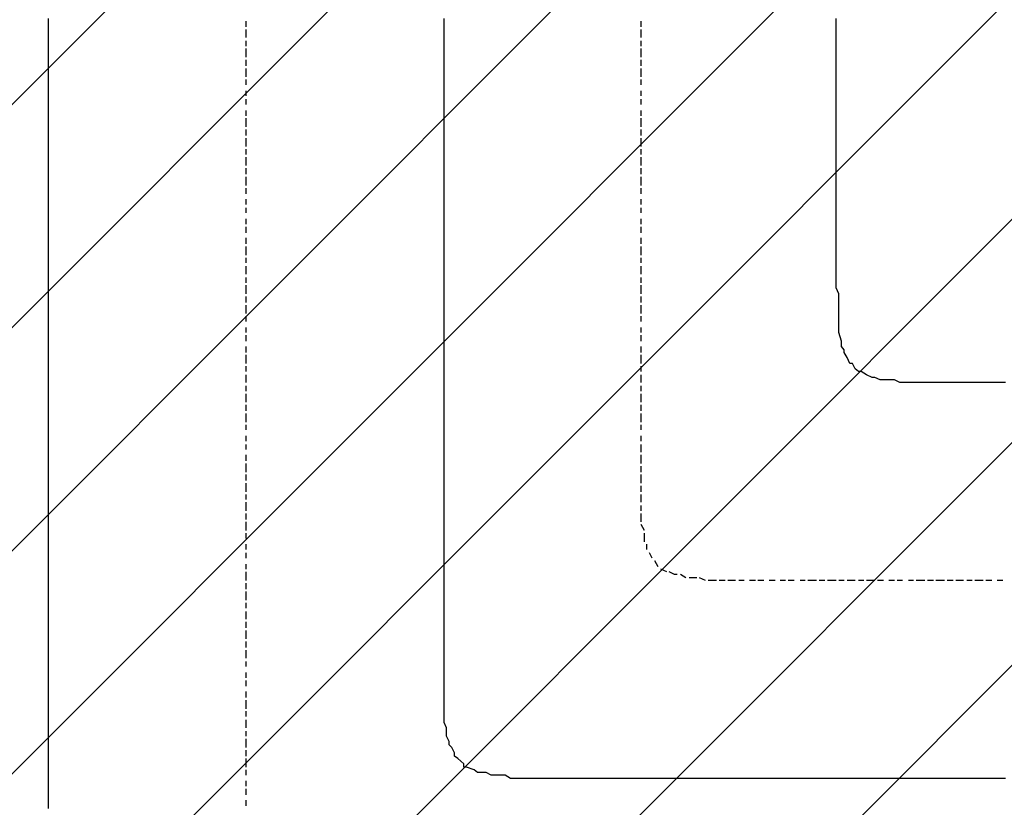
# Model space of a CAD drawing. Extents: x 997 to 109698, y 921 to 94021.
# Tile 21 of 256: x 18701 to 20200, y 6326 to 7524. Entities that reach past the tile are written whole.
import ezdxf

# ---------------------------------------------------------------- set-up
doc = ezdxf.new("R2010")
doc.units = 0
doc.header["$MEASUREMENT"] = 0
doc.layers.add('12', color=7, linetype='CONTINUOUS')
doc.layers.add('28', color=7, linetype='CONTINUOUS')

msp = doc.modelspace()

# ---------------------------------------------------------------- linework, layer by layer
at = {"layer": '12', "color": 1}
for p, q in [((18744.601607, 7517.953237), (18744.601607, 7525.953237)), ((19346.601607, 7517.953237), (19346.601607, 7525.953237)), ((19943.601607, 7517.953237), (19943.601607, 7525.953237)), ((18744.601607, 7504.953237), (18744.601607, 7517.953237)), ((19346.601607, 7508.953237), (19346.601607, 7517.953237)), ((19943.601607, 7504.953237), (19943.601607, 7517.953237)), ((18744.601607, 7496.953237), (18744.601607, 7504.953237)), ((18744.601607, 7483.953237), (18744.601607, 7496.953237)), ((19346.601607, 7496.953237), (19346.601607, 7508.953237)), ((19346.601607, 7487.953237), (19346.601607, 7496.953237)), ((19943.601607, 7496.953237), (19943.601607, 7504.953237)), ((19943.601607, 7483.953237), (19943.601607, 7496.953237)), ((18744.601607, 7474.953237), (18744.601607, 7483.953237)), ((19346.601607, 7479.953237), (19346.601607, 7487.953237)), ((19943.601607, 7474.953237), (19943.601607, 7483.953237)), ((18744.601607, 7466.953237), (18744.601607, 7474.953237)), ((18744.601607, 7453.953237), (18744.601607, 7466.953237)), ((19346.601607, 7466.953237), (19346.601607, 7479.953237)), ((19346.601607, 7457.953237), (19346.601607, 7466.953237)), ((19943.601607, 7466.953237), (19943.601607, 7474.953237)), ((19943.601607, 7453.953237), (19943.601607, 7466.953237)), ((18744.601607, 7445.953237), (18744.601607, 7453.953237)), ((19346.601607, 7445.953237), (19346.601607, 7457.953237)), ((19943.601607, 7445.953237), (19943.601607, 7453.953237)), ((18744.601607, 7436.953237), (18744.601607, 7445.953237)), ((18744.601607, 7424.953237), (18744.601607, 7436.953237)), ((19346.601607, 7436.953237), (19346.601607, 7445.953237)), ((19346.601607, 7428.953237), (19346.601607, 7436.953237)), ((19943.601607, 7436.953237), (19943.601607, 7445.953237)), ((19943.601607, 7424.953237), (19943.601607, 7436.953237)), ((18744.601607, 7415.953237), (18744.601607, 7424.953237)), ((19346.601607, 7415.953237), (19346.601607, 7428.953237)), ((19943.601607, 7415.953237), (19943.601607, 7424.953237)), ((18744.601607, 7407.953237), (18744.601607, 7415.953237)), ((18744.601607, 7394.953237), (18744.601607, 7407.953237)), ((19346.601607, 7407.953237), (19346.601607, 7415.953237)), ((19346.601607, 7398.953237), (19346.601607, 7407.953237)), ((19943.601607, 7407.953237), (19943.601607, 7415.953237)), ((19943.601607, 7394.953237), (19943.601607, 7407.953237)), ((18744.601607, 7385.953237), (18744.601607, 7394.953237)), ((19346.601607, 7385.953237), (19346.601607, 7398.953237)), ((19943.601607, 7385.953237), (19943.601607, 7394.953237)), ((18744.601607, 7373.953237), (18744.601607, 7385.953237)), ((19346.601607, 7377.953237), (19346.601607, 7385.953237)), ((19346.601607, 7369.953237), (19346.601607, 7377.953237)), ((19943.601607, 7373.953237), (19943.601607, 7385.953237)), ((18744.601607, 7364.953237), (18744.601607, 7373.953237)), ((18744.601607, 7356.953237), (18744.601607, 7364.953237)), ((19346.601607, 7356.953237), (19346.601607, 7369.953237)), ((19943.601607, 7364.953237), (19943.601607, 7373.953237)), ((19943.601607, 7356.953237), (19943.601607, 7364.953237)), ((18744.601607, 7343.953237), (18744.601607, 7356.953237)), ((19346.601607, 7347.953237), (19346.601607, 7356.953237)), ((19346.601607, 7339.953237), (19346.601607, 7347.953237)), ((19943.601607, 7343.953237), (19943.601607, 7356.953237)), ((18744.601607, 7335.953237), (18744.601607, 7343.953237)), ((18744.601607, 7326.953237), (18744.601607, 7335.953237)), ((19346.601607, 7326.953237), (19346.601607, 7339.953237)), ((19943.601607, 7335.953237), (19943.601607, 7343.953237)), ((19943.601607, 7326.953237), (19943.601607, 7335.953237)), ((18744.601607, 7314.953237), (18744.601607, 7326.953237)), ((19346.601607, 7318.953237), (19346.601607, 7326.953237)), ((19346.601607, 7305.953237), (19346.601607, 7318.953237)), ((19943.601607, 7314.953237), (19943.601607, 7326.953237)), ((18744.601607, 7305.953237), (18744.601607, 7314.953237)), ((18744.601607, 7297.953237), (18744.601607, 7305.953237)), ((19346.601607, 7297.953237), (19346.601607, 7305.953237)), ((19943.601607, 7305.953237), (19943.601607, 7314.953237)), ((19943.601607, 7297.953237), (19943.601607, 7305.953237)), ((18744.601607, 7284.953237), (18744.601607, 7297.953237)), ((19346.601607, 7288.953237), (19346.601607, 7297.953237)), ((19346.601607, 7275.953237), (19346.601607, 7288.953237)), ((19943.601607, 7284.953237), (19943.601607, 7297.953237)), ((18744.601607, 7275.953237), (18744.601607, 7284.953237)), ((18744.601607, 7263.953237), (18744.601607, 7275.953237)), ((19346.601607, 7267.953237), (19346.601607, 7275.953237)), ((19943.601607, 7275.953237), (19943.601607, 7284.953237)), ((19943.601607, 7263.953237), (19943.601607, 7275.953237)), ((18744.601607, 7254.953237), (18744.601607, 7263.953237)), ((19346.601607, 7258.953237), (19346.601607, 7267.953237)), ((19346.601607, 7246.953237), (19346.601607, 7258.953237)), ((19943.601607, 7254.953237), (19943.601607, 7263.953237)), ((18744.601607, 7246.953237), (18744.601607, 7254.953237)), ((18744.601607, 7233.953237), (18744.601607, 7246.953237)), ((19346.601607, 7237.953237), (19346.601607, 7246.953237)), ((19943.601607, 7246.953237), (19943.601607, 7254.953237)), ((19943.601607, 7233.953237), (19943.601607, 7246.953237)), ((18744.601607, 7225.953237), (18744.601607, 7233.953237)), ((18744.601607, 7216.953237), (18744.601607, 7225.953237)), ((19346.601607, 7229.953237), (19346.601607, 7237.953237)), ((19346.601607, 7216.953237), (19346.601607, 7229.953237)), ((19943.601607, 7225.953237), (19943.601607, 7233.953237)), ((19943.601607, 7216.953237), (19943.601607, 7225.953237)), ((18744.601607, 7203.953237), (18744.601607, 7216.953237)), ((19346.601607, 7208.953237), (19346.601607, 7216.953237)), ((19943.601607, 7203.953237), (19943.601607, 7216.953237)), ((18744.601607, 7195.953237), (18744.601607, 7203.953237)), ((18744.601607, 7187.953237), (18744.601607, 7195.953237)), ((19346.601607, 7195.953237), (19346.601607, 7208.953237)), ((19346.601607, 7187.953237), (19346.601607, 7195.953237)), ((19943.601607, 7195.953237), (19943.601607, 7203.953237)), ((19943.601607, 7187.953237), (19943.601607, 7195.953237)), ((18744.601607, 7174.953237), (18744.601607, 7187.953237)), ((19346.601607, 7178.953237), (19346.601607, 7187.953237)), ((19943.601607, 7174.953237), (19943.601607, 7187.953237)), ((18744.601607, 7165.953237), (18744.601607, 7174.953237)), ((18744.601607, 7153.953237), (18744.601607, 7165.953237)), ((19346.601607, 7165.953237), (19346.601607, 7178.953237)), ((19346.601607, 7157.953237), (19346.601607, 7165.953237)), ((19943.601607, 7170.953237), (19943.601607, 7174.953237)), ((19943.601607, 7165.953237), (19943.601607, 7170.953237)), ((19943.601607, 7153.953237), (19943.601607, 7165.953237)), ((18744.601607, 7144.953237), (18744.601607, 7153.953237)), ((19346.601607, 7148.953237), (19346.601607, 7157.953237)), ((19943.601607, 7144.953237), (19943.601607, 7153.953237)), ((18744.601607, 7136.953237), (18744.601607, 7144.953237)), ((18744.601607, 7123.953237), (18744.601607, 7136.953237)), ((19346.601607, 7136.953237), (19346.601607, 7148.953237)), ((19346.601607, 7127.953237), (19346.601607, 7136.953237)), ((19943.601607, 7136.953237), (19943.601607, 7144.953237)), ((19943.601607, 7123.953237), (19943.601607, 7136.953237)), ((18744.601607, 7115.953237), (18744.601607, 7123.953237)), ((19346.601607, 7119.953237), (19346.601607, 7127.953237)), ((19943.601607, 7115.953237), (19943.601607, 7123.953237)), ((18744.601607, 7106.953237), (18744.601607, 7115.953237)), ((18744.601607, 7093.953237), (18744.601607, 7106.953237)), ((19346.601607, 7106.953237), (19346.601607, 7119.953237)), ((19346.601607, 7098.953237), (19346.601607, 7106.953237)), ((19947.601607, 7106.953237), (19943.601607, 7115.953237)), ((19947.601607, 7093.953237), (19947.601607, 7106.953237)), ((18744.601607, 7085.953237), (18744.601607, 7093.953237)), ((19346.601607, 7085.953237), (19346.601607, 7098.953237)), ((19947.601607, 7085.953237), (19947.601607, 7093.953237)), ((18744.601607, 7076.953237), (18744.601607, 7085.953237)), ((18744.601607, 7064.953237), (18744.601607, 7076.953237)), ((19346.601607, 7076.953237), (19346.601607, 7085.953237)), ((19346.601607, 7068.953237), (19346.601607, 7076.953237)), ((19947.601607, 7076.953237), (19947.601607, 7085.953237)), ((19947.601607, 7064.953237), (19947.601607, 7076.953237)), ((18744.601607, 7055.953237), (18744.601607, 7064.953237)), ((19346.601607, 7055.953237), (19346.601607, 7068.953237)), ((19947.601607, 7055.953237), (19947.601607, 7064.953237)), ((18744.601607, 7043.953237), (18744.601607, 7055.953237)), ((19346.601607, 7047.953237), (19346.601607, 7055.953237)), ((19346.601607, 7038.953237), (19346.601607, 7047.953237)), ((19947.601607, 7047.953237), (19947.601607, 7055.953237)), ((19951.601607, 7034.953237), (19947.601607, 7047.953237)), ((18744.601607, 7034.953237), (18744.601607, 7043.953237)), ((18744.601607, 7026.953237), (18744.601607, 7034.953237)), ((19346.601607, 7026.953237), (19346.601607, 7038.953237)), ((19951.601607, 7026.953237), (19951.601607, 7034.953237)), ((18744.601607, 7013.953237), (18744.601607, 7026.953237)), ((19346.601607, 7017.953237), (19346.601607, 7026.953237)), ((19346.601607, 7009.953237), (19346.601607, 7017.953237)), ((19960.601607, 7009.953237), (19955.601607, 7017.953237)), ((18744.601607, 7004.953237), (18744.601607, 7013.953237)), ((18744.601607, 6996.953237), (18744.601607, 7004.953237)), ((19346.601607, 6996.953237), (19346.601607, 7009.953237)), ((19972.601607, 6992.953237), (19968.601607, 7000.953237)), ((18744.601607, 6983.953237), (18744.601607, 6996.953237)), ((19346.601607, 6988.953237), (19346.601607, 6996.953237)), ((19346.601607, 6975.953237), (19346.601607, 6988.953237)), ((19989.601607, 6983.953237), (19981.601607, 6988.953237)), ((18744.601607, 6975.953237), (18744.601607, 6983.953237)), ((18744.601607, 6966.953237), (18744.601607, 6975.953237)), ((19346.601607, 6966.953237), (19346.601607, 6975.953237)), ((20010.601607, 6975.953237), (20002.601607, 6979.953237)), ((20019.601607, 6975.953237), (20010.601607, 6975.953237)), ((20032.601607, 6975.953237), (20019.601607, 6975.953237)), ((20040.601607, 6971.953237), (20032.601607, 6975.953237)), ((20049.601607, 6971.953237), (20040.601607, 6971.953237)), ((20061.601607, 6971.953237), (20049.601607, 6971.953237)), ((20070.601607, 6971.953237), (20061.601607, 6971.953237)), ((20078.601607, 6971.953237), (20070.601607, 6971.953237)), ((20091.601607, 6971.953237), (20078.601607, 6971.953237)), ((20099.601607, 6971.953237), (20091.601607, 6971.953237)), ((20108.601607, 6971.953237), (20099.601607, 6971.953237)), ((20121.601607, 6971.953237), (20108.601607, 6971.953237)), ((20129.601607, 6971.953237), (20121.601607, 6971.953237)), ((20137.601607, 6971.953237), (20129.601607, 6971.953237)), ((20146.601607, 6971.953237), (20137.601607, 6971.953237)), ((20150.601607, 6971.953237), (20146.601607, 6971.953237)), ((20163.601607, 6971.953237), (20150.601607, 6971.953237)), ((20171.601607, 6971.953237), (20163.601607, 6971.953237)), ((20180.601607, 6971.953237), (20171.601607, 6971.953237)), ((20192.601607, 6971.953237), (20180.601607, 6971.953237)), ((20201.601607, 6971.953237), (20192.601607, 6971.953237)), ((18744.601607, 6954.953237), (18744.601607, 6966.953237)), ((19346.601607, 6958.953237), (19346.601607, 6966.953237)), ((19346.601607, 6945.953237), (19346.601607, 6958.953237)), ((18744.601607, 6945.953237), (18744.601607, 6954.953237)), ((18744.601607, 6937.953237), (18744.601607, 6945.953237)), ((19346.601607, 6937.953237), (19346.601607, 6945.953237)), ((18744.601607, 6924.953237), (18744.601607, 6937.953237)), ((19346.601607, 6928.953237), (19346.601607, 6937.953237)), ((19346.601607, 6916.953237), (19346.601607, 6928.953237)), ((18744.601607, 6916.953237), (18744.601607, 6924.953237)), ((18744.601607, 6903.953237), (18744.601607, 6916.953237)), ((19346.601607, 6907.953237), (19346.601607, 6916.953237)), ((18744.601607, 6894.953237), (18744.601607, 6903.953237)), ((19346.601607, 6899.953237), (19346.601607, 6907.953237)), ((19346.601607, 6886.953237), (19346.601607, 6899.953237)), ((18744.601607, 6886.953237), (18744.601607, 6894.953237)), ((18744.601607, 6873.953237), (18744.601607, 6886.953237)), ((19346.601607, 6877.953237), (19346.601607, 6886.953237)), ((18744.601607, 6865.953237), (18744.601607, 6873.953237)), ((18744.601607, 6856.953237), (18744.601607, 6865.953237)), ((19346.601607, 6865.953237), (19346.601607, 6877.953237)), ((19346.601607, 6856.953237), (19346.601607, 6865.953237)), ((18744.601607, 6844.953237), (18744.601607, 6856.953237)), ((19346.601607, 6848.953237), (19346.601607, 6856.953237)), ((18744.601607, 6835.953237), (18744.601607, 6844.953237)), ((18744.601607, 6827.953237), (18744.601607, 6835.953237)), ((19346.601607, 6835.953237), (19346.601607, 6848.953237)), ((19346.601607, 6827.953237), (19346.601607, 6835.953237)), ((18744.601607, 6814.953237), (18744.601607, 6827.953237)), ((19346.601607, 6818.953237), (19346.601607, 6827.953237)), ((18744.601607, 6805.953237), (18744.601607, 6814.953237)), ((18744.601607, 6793.953237), (18744.601607, 6805.953237)), ((19346.601607, 6805.953237), (19346.601607, 6818.953237)), ((19346.601607, 6797.953237), (19346.601607, 6805.953237)), ((18744.601607, 6784.953237), (18744.601607, 6793.953237)), ((19346.601607, 6789.953237), (19346.601607, 6797.953237)), ((18744.601607, 6776.953237), (18744.601607, 6784.953237)), ((18744.601607, 6763.953237), (18744.601607, 6776.953237)), ((19346.601607, 6776.953237), (19346.601607, 6789.953237)), ((19346.601607, 6767.953237), (19346.601607, 6776.953237)), ((18744.601607, 6755.953237), (18744.601607, 6763.953237)), ((19346.601607, 6759.953237), (19346.601607, 6767.953237)), ((18744.601607, 6746.953237), (18744.601607, 6755.953237)), ((18744.601607, 6734.953237), (18744.601607, 6746.953237)), ((19346.601607, 6746.953237), (19346.601607, 6759.953237)), ((19346.601607, 6738.953237), (19346.601607, 6746.953237)), ((18744.601607, 6725.953237), (18744.601607, 6734.953237)), ((19346.601607, 6725.953237), (19346.601607, 6738.953237)), ((18744.601607, 6717.953237), (18744.601607, 6725.953237)), ((18744.601607, 6704.953237), (18744.601607, 6717.953237)), ((19346.601607, 6717.953237), (19346.601607, 6725.953237)), ((19346.601607, 6708.953237), (19346.601607, 6717.953237)), ((18744.601607, 6695.953237), (18744.601607, 6704.953237)), ((19346.601607, 6695.953237), (19346.601607, 6708.953237)), ((18744.601607, 6683.953237), (18744.601607, 6695.953237)), ((19346.601607, 6687.953237), (19346.601607, 6695.953237)), ((19346.601607, 6679.953237), (19346.601607, 6687.953237)), ((18744.601607, 6674.953237), (18744.601607, 6683.953237)), ((18744.601607, 6666.953237), (18744.601607, 6674.953237)), ((19346.601607, 6666.953237), (19346.601607, 6679.953237)), ((18744.601607, 6653.953237), (18744.601607, 6666.953237)), ((19346.601607, 6657.953237), (19346.601607, 6666.953237)), ((19346.601607, 6649.953237), (19346.601607, 6657.953237)), ((18744.601607, 6645.953237), (18744.601607, 6653.953237)), ((18744.601607, 6636.953237), (18744.601607, 6645.953237)), ((19346.601607, 6636.953237), (19346.601607, 6649.953237)), ((18744.601607, 6623.953237), (18744.601607, 6636.953237)), ((19346.601607, 6628.953237), (19346.601607, 6636.953237)), ((19346.601607, 6615.953237), (19346.601607, 6628.953237)), ((18744.601607, 6615.953237), (18744.601607, 6623.953237)), ((18744.601607, 6607.953237), (18744.601607, 6615.953237)), ((19346.601607, 6607.953237), (19346.601607, 6615.953237)), ((18744.601607, 6594.953237), (18744.601607, 6607.953237)), ((19346.601607, 6598.953237), (19346.601607, 6607.953237)), ((19346.601607, 6585.953237), (19346.601607, 6598.953237)), ((18744.601607, 6585.953237), (18744.601607, 6594.953237)), ((18744.601607, 6573.953237), (18744.601607, 6585.953237)), ((19346.601607, 6577.953237), (19346.601607, 6585.953237)), ((18744.601607, 6564.953237), (18744.601607, 6573.953237)), ((19346.601607, 6568.953237), (19346.601607, 6577.953237)), ((19346.601607, 6564.953237), (19346.601607, 6568.953237)), ((18744.601607, 6556.953237), (18744.601607, 6564.953237)), ((18744.601607, 6543.953237), (18744.601607, 6556.953237)), ((19346.601607, 6556.953237), (19346.601607, 6564.953237)), ((19346.601607, 6543.953237), (19346.601607, 6556.953237)), ((18744.601607, 6535.953237), (18744.601607, 6543.953237)), ((18744.601607, 6526.953237), (18744.601607, 6535.953237)), ((19346.601607, 6535.953237), (19346.601607, 6543.953237)), ((19346.601607, 6526.953237), (19346.601607, 6535.953237)), ((18744.601607, 6513.953237), (18744.601607, 6526.953237)), ((19346.601607, 6513.953237), (19346.601607, 6526.953237)), ((18744.601607, 6505.953237), (18744.601607, 6513.953237)), ((18744.601607, 6496.953237), (18744.601607, 6505.953237)), ((19346.601607, 6505.953237), (19346.601607, 6513.953237)), ((19346.601607, 6496.953237), (19346.601607, 6505.953237)), ((18744.601607, 6484.953237), (18744.601607, 6496.953237)), ((19346.601607, 6484.953237), (19346.601607, 6496.953237)), ((18744.601607, 6475.953237), (18744.601607, 6484.953237)), ((18744.601607, 6463.953237), (18744.601607, 6475.953237)), ((19346.601607, 6475.953237), (19346.601607, 6484.953237)), ((19346.601607, 6463.953237), (19346.601607, 6475.953237)), ((18744.601607, 6454.953237), (18744.601607, 6463.953237)), ((19346.601607, 6454.953237), (19346.601607, 6463.953237)), ((18744.601607, 6446.953237), (18744.601607, 6454.953237)), ((18744.601607, 6433.953237), (18744.601607, 6446.953237)), ((19350.601607, 6446.953237), (19346.601607, 6454.953237)), ((19350.601607, 6433.953237), (19350.601607, 6446.953237)), ((18744.601607, 6425.953237), (18744.601607, 6433.953237)), ((19354.601607, 6425.953237), (19350.601607, 6433.953237)), ((18744.601607, 6416.953237), (18744.601607, 6425.953237)), ((18744.601607, 6403.953237), (18744.601607, 6416.953237)), ((19362.601607, 6408.953237), (19358.601607, 6416.953237)), ((18744.601607, 6395.953237), (18744.601607, 6403.953237)), ((18744.601607, 6386.953237), (18744.601607, 6395.953237)), ((18744.601607, 6374.953237), (18744.601607, 6386.953237)), ((19376.601607, 6391.953237), (19367.601607, 6399.953237)), ((19392.601607, 6382.953237), (19380.601607, 6386.953237)), ((18744.601607, 6365.953237), (18744.601607, 6374.953237)), ((19410.601607, 6378.953237), (19401.601607, 6378.953237)), ((19418.601607, 6374.953237), (19410.601607, 6378.953237)), ((19431.601607, 6374.953237), (19418.601607, 6374.953237)), ((19439.601607, 6374.953237), (19431.601607, 6374.953237)), ((19447.601607, 6369.953237), (19439.601607, 6374.953237)), ((18744.601607, 6357.953237), (18744.601607, 6365.953237)), ((18744.601607, 6344.953237), (18744.601607, 6357.953237)), ((19460.601607, 6369.953237), (19447.601607, 6369.953237)), ((19469.601607, 6369.953237), (19460.601607, 6369.953237)), ((19481.601607, 6369.953237), (19469.601607, 6369.953237)), ((19490.601607, 6369.953237), (19481.601607, 6369.953237)), ((19498.601607, 6369.953237), (19490.601607, 6369.953237)), ((19511.601607, 6369.953237), (19498.601607, 6369.953237)), ((19520.601607, 6369.953237), (19511.601607, 6369.953237)), ((19528.601607, 6369.953237), (19520.601607, 6369.953237)), ((19541.601607, 6369.953237), (19528.601607, 6369.953237)), ((19545.601607, 6369.953237), (19541.601607, 6369.953237)), ((19553.601607, 6369.953237), (19545.601607, 6369.953237)), ((19561.601607, 6369.953237), (19553.601607, 6369.953237)), ((19570.601607, 6369.953237), (19561.601607, 6369.953237)), ((19583.601607, 6369.953237), (19570.601607, 6369.953237)), ((19591.601607, 6369.953237), (19583.601607, 6369.953237)), ((19600.601607, 6369.953237), (19591.601607, 6369.953237)), ((19612.601607, 6369.953237), (19600.601607, 6369.953237)), ((19621.601607, 6369.953237), (19612.601607, 6369.953237)), ((19630.601607, 6369.953237), (19621.601607, 6369.953237)), ((19642.601607, 6369.953237), (19630.601607, 6369.953237)), ((19651.601607, 6369.953237), (19642.601607, 6369.953237)), ((19663.601607, 6369.953237), (19651.601607, 6369.953237)), ((19672.601607, 6369.953237), (19663.601607, 6369.953237)), ((19680.601607, 6369.953237), (19672.601607, 6369.953237)), ((19693.601607, 6369.953237), (19680.601607, 6369.953237)), ((19701.601607, 6369.953237), (19693.601607, 6369.953237)), ((19710.601607, 6369.953237), (19701.601607, 6369.953237)), ((19723.601607, 6369.953237), (19710.601607, 6369.953237)), ((19731.601607, 6369.953237), (19723.601607, 6369.953237)), ((19740.601607, 6369.953237), (19731.601607, 6369.953237)), ((19752.601607, 6369.953237), (19740.601607, 6369.953237)), ((19761.601607, 6369.953237), (19752.601607, 6369.953237)), ((19769.601607, 6369.953237), (19761.601607, 6369.953237)), ((19782.601607, 6369.953237), (19769.601607, 6369.953237)), ((19790.601607, 6369.953237), (19782.601607, 6369.953237)), ((19803.601607, 6369.953237), (19790.601607, 6369.953237)), ((19811.601607, 6369.953237), (19803.601607, 6369.953237)), ((19820.601607, 6369.953237), (19811.601607, 6369.953237)), ((19833.601607, 6369.953237), (19820.601607, 6369.953237)), ((19841.601607, 6369.953237), (19833.601607, 6369.953237)), ((19850.601607, 6369.953237), (19841.601607, 6369.953237)), ((19862.601607, 6369.953237), (19850.601607, 6369.953237)), ((19870.601607, 6369.953237), (19862.601607, 6369.953237)), ((19879.601607, 6369.953237), (19870.601607, 6369.953237)), ((19892.601607, 6369.953237), (19879.601607, 6369.953237)), ((19900.601607, 6369.953237), (19892.601607, 6369.953237)), ((19913.601607, 6369.953237), (19900.601607, 6369.953237)), ((19921.601607, 6369.953237), (19913.601607, 6369.953237)), ((19930.601607, 6369.953237), (19921.601607, 6369.953237)), ((19943.601607, 6369.953237), (19930.601607, 6369.953237)), ((19951.601607, 6369.953237), (19943.601607, 6369.953237)), ((19960.601607, 6369.953237), (19951.601607, 6369.953237)), ((19972.601607, 6369.953237), (19960.601607, 6369.953237)), ((19981.601607, 6369.953237), (19972.601607, 6369.953237)), ((19989.601607, 6369.953237), (19981.601607, 6369.953237)), ((20002.601607, 6369.953237), (19989.601607, 6369.953237)), ((20010.601607, 6369.953237), (20002.601607, 6369.953237)), ((20023.601607, 6369.953237), (20010.601607, 6369.953237)), ((20032.601607, 6369.953237), (20023.601607, 6369.953237)), ((20040.601607, 6369.953237), (20032.601607, 6369.953237)), ((20053.601607, 6369.953237), (20040.601607, 6369.953237)), ((20061.601607, 6369.953237), (20053.601607, 6369.953237)), ((20070.601607, 6369.953237), (20061.601607, 6369.953237)), ((20082.601607, 6369.953237), (20070.601607, 6369.953237)), ((20091.601607, 6369.953237), (20082.601607, 6369.953237)), ((20099.601607, 6369.953237), (20091.601607, 6369.953237)), ((20112.601607, 6369.953237), (20099.601607, 6369.953237)), ((20121.601607, 6369.953237), (20112.601607, 6369.953237)), ((20133.601607, 6369.953237), (20121.601607, 6369.953237)), ((20142.601607, 6369.953237), (20133.601607, 6369.953237)), ((20150.601607, 6369.953237), (20142.601607, 6369.953237)), ((20163.601607, 6369.953237), (20150.601607, 6369.953237)), ((20171.601607, 6369.953237), (20163.601607, 6369.953237)), ((20180.601607, 6369.953237), (20171.601607, 6369.953237)), ((20192.601607, 6369.953237), (20180.601607, 6369.953237)), ((20201.601607, 6369.953237), (20192.601607, 6369.953237)), ((18744.601607, 6336.953237), (18744.601607, 6344.953237)), ((18744.601607, 6323.953237), (18744.601607, 6336.953237))]:
    msp.add_line(p, q, dxfattribs=at)
at = {"layer": '12', "color": 5}
for p, q in [((19045.601607, 7512.953237), (19045.601607, 7521.953237)), ((19646.601607, 7512.953237), (19646.601607, 7521.953237)), ((19045.601607, 7496.953237), (19045.601607, 7508.953237)), ((19646.601607, 7496.953237), (19646.601607, 7508.953237)), ((19045.601607, 7483.953237), (19045.601607, 7491.953237)), ((19646.601607, 7483.953237), (19646.601607, 7491.953237)), ((19045.601607, 7466.953237), (19045.601607, 7479.953237)), ((19646.601607, 7466.953237), (19646.601607, 7479.953237)), ((19045.601607, 7453.953237), (19045.601607, 7462.953237)), ((19646.601607, 7453.953237), (19646.601607, 7462.953237)), ((19045.601607, 7436.953237), (19045.601607, 7449.953237)), ((19646.601607, 7436.953237), (19646.601607, 7449.953237)), ((19045.601607, 7424.953237), (19045.601607, 7432.953237)), ((19646.601607, 7424.953237), (19646.601607, 7432.953237)), ((19045.601607, 7407.953237), (19045.601607, 7415.953237)), ((19646.601607, 7407.953237), (19646.601607, 7415.953237)), ((19045.601607, 7394.953237), (19045.601607, 7402.953237)), ((19646.601607, 7394.953237), (19646.601607, 7402.953237)), ((19045.601607, 7377.953237), (19045.601607, 7385.953237)), ((19646.601607, 7377.953237), (19646.601607, 7385.953237)), ((19045.601607, 7360.953237), (19045.601607, 7373.953237)), ((19646.601607, 7360.953237), (19646.601607, 7373.953237)), ((19045.601607, 7347.953237), (19045.601607, 7356.953237)), ((19646.601607, 7347.953237), (19646.601607, 7356.953237)), ((19045.601607, 7330.953237), (19045.601607, 7343.953237)), ((19646.601607, 7330.953237), (19646.601607, 7343.953237)), ((19045.601607, 7318.953237), (19045.601607, 7326.953237)), ((19646.601607, 7318.953237), (19646.601607, 7326.953237)), ((19045.601607, 7301.953237), (19045.601607, 7314.953237)), ((19646.601607, 7301.953237), (19646.601607, 7314.953237)), ((19045.601607, 7288.953237), (19045.601607, 7297.953237)), ((19646.601607, 7288.953237), (19646.601607, 7297.953237)), ((19045.601607, 7271.953237), (19045.601607, 7284.953237)), ((19646.601607, 7271.953237), (19646.601607, 7284.953237)), ((19045.601607, 7258.953237), (19045.601607, 7267.953237)), ((19646.601607, 7258.953237), (19646.601607, 7267.953237)), ((19045.601607, 7242.953237), (19045.601607, 7250.953237)), ((19646.601607, 7242.953237), (19646.601607, 7250.953237)), ((19045.601607, 7229.953237), (19045.601607, 7237.953237)), ((19646.601607, 7229.953237), (19646.601607, 7237.953237)), ((19045.601607, 7212.953237), (19045.601607, 7220.953237)), ((19646.601607, 7212.953237), (19646.601607, 7220.953237)), ((19045.601607, 7199.953237), (19045.601607, 7208.953237)), ((19646.601607, 7199.953237), (19646.601607, 7208.953237)), ((19045.601607, 7182.953237), (19045.601607, 7191.953237)), ((19646.601607, 7182.953237), (19646.601607, 7191.953237)), ((19045.601607, 7165.953237), (19045.601607, 7178.953237)), ((19646.601607, 7165.953237), (19646.601607, 7178.953237)), ((19045.601607, 7153.953237), (19045.601607, 7161.953237)), ((19646.601607, 7153.953237), (19646.601607, 7161.953237)), ((19045.601607, 7136.953237), (19045.601607, 7148.953237)), ((19646.601607, 7136.953237), (19646.601607, 7148.953237)), ((19045.601607, 7123.953237), (19045.601607, 7131.953237)), ((19646.601607, 7123.953237), (19646.601607, 7131.953237)), ((19045.601607, 7106.953237), (19045.601607, 7119.953237)), ((19646.601607, 7106.953237), (19646.601607, 7119.953237)), ((19045.601607, 7093.953237), (19045.601607, 7102.953237)), ((19646.601607, 7093.953237), (19646.601607, 7102.953237)), ((19045.601607, 7076.953237), (19045.601607, 7089.953237)), ((19646.601607, 7076.953237), (19646.601607, 7089.953237)), ((19045.601607, 7064.953237), (19045.601607, 7072.953237)), ((19646.601607, 7064.953237), (19646.601607, 7072.953237)), ((19045.601607, 7047.953237), (19045.601607, 7055.953237)), ((19646.601607, 7047.953237), (19646.601607, 7055.953237)), ((19045.601607, 7034.953237), (19045.601607, 7043.953237)), ((19646.601607, 7034.953237), (19646.601607, 7043.953237)), ((19045.601607, 7017.953237), (19045.601607, 7026.953237)), ((19646.601607, 7017.953237), (19646.601607, 7026.953237)), ((19045.601607, 7000.953237), (19045.601607, 7013.953237)), ((19646.601607, 7000.953237), (19646.601607, 7013.953237)), ((19045.601607, 6988.953237), (19045.601607, 6996.953237)), ((19646.601607, 6988.953237), (19646.601607, 6996.953237)), ((19045.601607, 6971.953237), (19045.601607, 6983.953237)), ((19646.601607, 6971.953237), (19646.601607, 6983.953237)), ((19045.601607, 6958.953237), (19045.601607, 6966.953237)), ((19646.601607, 6958.953237), (19646.601607, 6966.953237)), ((19045.601607, 6941.953237), (19045.601607, 6954.953237)), ((19646.601607, 6941.953237), (19646.601607, 6954.953237)), ((19045.601607, 6928.953237), (19045.601607, 6937.953237)), ((19646.601607, 6928.953237), (19646.601607, 6937.953237)), ((19045.601607, 6911.953237), (19045.601607, 6924.953237)), ((19646.601607, 6911.953237), (19646.601607, 6924.953237)), ((19045.601607, 6899.953237), (19045.601607, 6907.953237)), ((19646.601607, 6899.953237), (19646.601607, 6907.953237)), ((19045.601607, 6882.953237), (19045.601607, 6890.953237)), ((19646.601607, 6882.953237), (19646.601607, 6890.953237)), ((19045.601607, 6869.953237), (19045.601607, 6877.953237)), ((19646.601607, 6869.953237), (19646.601607, 6877.953237)), ((19646.601607, 6865.953237), (19646.601607, 6869.953237)), ((19045.601607, 6852.953237), (19045.601607, 6861.953237)), ((19646.601607, 6848.953237), (19646.601607, 6861.953237)), ((19045.601607, 6835.953237), (19045.601607, 6848.953237)), ((19646.601607, 6835.953237), (19646.601607, 6844.953237)), ((19045.601607, 6822.953237), (19045.601607, 6831.953237)), ((19646.601607, 6818.953237), (19646.601607, 6831.953237)), ((19045.601607, 6805.953237), (19045.601607, 6818.953237)), ((19646.601607, 6805.953237), (19646.601607, 6814.953237)), ((19045.601607, 6793.953237), (19045.601607, 6801.953237)), ((19646.601607, 6789.953237), (19646.601607, 6801.953237)), ((19045.601607, 6776.953237), (19045.601607, 6789.953237)), ((19646.601607, 6776.953237), (19646.601607, 6784.953237)), ((19045.601607, 6763.953237), (19045.601607, 6772.953237)), ((19646.601607, 6759.953237), (19646.601607, 6772.953237)), ((19045.601607, 6746.953237), (19045.601607, 6759.953237)), ((19651.601607, 6746.953237), (19646.601607, 6755.953237)), ((19045.601607, 6734.953237), (19045.601607, 6742.953237)), ((19651.601607, 6729.953237), (19651.601607, 6742.953237)), ((19045.601607, 6717.953237), (19045.601607, 6725.953237)), ((19655.601607, 6717.953237), (19655.601607, 6725.953237)), ((19045.601607, 6704.953237), (19045.601607, 6712.953237)), ((19663.601607, 6704.953237), (19659.601607, 6712.953237)), ((19672.601607, 6691.953237), (19667.601607, 6700.953237)), ((19045.601607, 6687.953237), (19045.601607, 6695.953237)), ((19685.601607, 6683.953237), (19676.601607, 6687.953237)), ((19045.601607, 6670.953237), (19045.601607, 6683.953237)), ((19714.601607, 6674.953237), (19706.601607, 6679.953237)), ((19731.601607, 6674.953237), (19719.601607, 6674.953237)), ((19744.601607, 6670.953237), (19735.601607, 6674.953237)), ((19761.601607, 6670.953237), (19748.601607, 6670.953237)), ((19774.601607, 6670.953237), (19765.601607, 6670.953237)), ((19790.601607, 6670.953237), (19778.601607, 6670.953237)), ((19803.601607, 6670.953237), (19795.601607, 6670.953237)), ((19820.601607, 6670.953237), (19811.601607, 6670.953237)), ((19833.601607, 6670.953237), (19824.601607, 6670.953237)), ((19845.601607, 6670.953237), (19841.601607, 6670.953237)), ((19850.601607, 6670.953237), (19845.601607, 6670.953237)), ((19866.601607, 6670.953237), (19858.601607, 6670.953237)), ((19879.601607, 6670.953237), (19870.601607, 6670.953237)), ((19896.601607, 6670.953237), (19888.601607, 6670.953237)), ((19913.601607, 6670.953237), (19900.601607, 6670.953237)), ((19926.601607, 6670.953237), (19917.601607, 6670.953237)), ((19943.601607, 6670.953237), (19930.601607, 6670.953237)), ((19955.601607, 6670.953237), (19947.601607, 6670.953237)), ((19972.601607, 6670.953237), (19960.601607, 6670.953237)), ((19985.601607, 6670.953237), (19977.601607, 6670.953237)), ((20002.601607, 6670.953237), (19989.601607, 6670.953237)), ((20015.601607, 6670.953237), (20006.601607, 6670.953237)), ((20032.601607, 6670.953237), (20023.601607, 6670.953237)), ((20044.601607, 6670.953237), (20036.601607, 6670.953237)), ((20061.601607, 6670.953237), (20053.601607, 6670.953237)), ((20078.601607, 6670.953237), (20065.601607, 6670.953237)), ((20091.601607, 6670.953237), (20082.601607, 6670.953237)), ((20108.601607, 6670.953237), (20095.601607, 6670.953237)), ((20121.601607, 6670.953237), (20112.601607, 6670.953237)), ((20137.601607, 6670.953237), (20125.601607, 6670.953237)), ((20150.601607, 6670.953237), (20142.601607, 6670.953237)), ((20167.601607, 6670.953237), (20154.601607, 6670.953237)), ((20180.601607, 6670.953237), (20171.601607, 6670.953237)), ((20197.601607, 6670.953237), (20188.601607, 6670.953237)), ((19045.601607, 6657.953237), (19045.601607, 6666.953237)), ((19045.601607, 6640.953237), (19045.601607, 6653.953237)), ((19045.601607, 6628.953237), (19045.601607, 6636.953237)), ((19045.601607, 6611.953237), (19045.601607, 6623.953237)), ((19045.601607, 6598.953237), (19045.601607, 6607.953237)), ((19045.601607, 6581.953237), (19045.601607, 6594.953237)), ((19045.601607, 6568.953237), (19045.601607, 6577.953237)), ((19045.601607, 6552.953237), (19045.601607, 6564.953237)), ((19045.601607, 6539.953237), (19045.601607, 6547.953237)), ((19045.601607, 6522.953237), (19045.601607, 6530.953237)), ((19045.601607, 6509.953237), (19045.601607, 6518.953237)), ((19045.601607, 6492.953237), (19045.601607, 6501.953237)), ((19045.601607, 6475.953237), (19045.601607, 6488.953237)), ((19045.601607, 6463.953237), (19045.601607, 6471.953237)), ((19045.601607, 6446.953237), (19045.601607, 6458.953237)), ((19045.601607, 6433.953237), (19045.601607, 6441.953237)), ((19045.601607, 6416.953237), (19045.601607, 6429.953237)), ((19045.601607, 6403.953237), (19045.601607, 6412.953237)), ((19045.601607, 6386.953237), (19045.601607, 6399.953237)), ((19045.601607, 6374.953237), (19045.601607, 6382.953237)), ((19045.601607, 6357.953237), (19045.601607, 6365.953237)), ((19045.601607, 6344.953237), (19045.601607, 6353.953237)), ((19045.601607, 6327.953237), (19045.601607, 6336.953237))]:
    msp.add_line(p, q, dxfattribs=at)
at = {"layer": '12', "color": 1}
for points in [[(19955.601607, 7017.953237), (19955.601607, 7021.953237), (19951.601607, 7026.953237)], [(19968.601607, 7000.953237), (19964.601607, 7000.953237), (19960.601607, 7009.953237)], [(19981.601607, 6988.953237), (19977.601607, 6988.953237), (19972.601607, 6992.953237)], [(20002.601607, 6979.953237), (19998.601607, 6979.953237), (19989.601607, 6983.953237)], [(19358.601607, 6416.953237), (19354.601607, 6420.953237), (19354.601607, 6425.953237)], [(19367.601607, 6399.953237), (19362.601607, 6403.953237), (19362.601607, 6408.953237)], [(19380.601607, 6386.953237), (19376.601607, 6386.953237), (19376.601607, 6391.953237)], [(19401.601607, 6378.953237), (19397.601607, 6378.953237), (19392.601607, 6382.953237)]]:
    msp.add_lwpolyline(points, dxfattribs=at)
at = {"layer": '12', "color": 5}
msp.add_lwpolyline([(19701.601607, 6679.953237), (19697.601607, 6679.953237), (19689.601607, 6683.953237)], dxfattribs=at)
at = {"layer": '28', "color": 2}
for p, q in [((16797.746869, 5503.972964), (29497.636205, 18203.8623)), ((16797.746869, 5164.561709), (29497.636205, 17864.451046)), ((16797.746869, 4825.150454), (29497.636205, 17525.039791)), ((16797.746869, 4485.739199), (29497.636205, 17185.628536)), ((16797.746869, 4146.327944), (29497.636205, 16846.217281)), ((16811.783417, 3820.953237), (29497.636205, 16506.806026)), ((17151.194672, 3820.953237), (29497.636205, 16167.394771)), ((17490.605927, 3820.953237), (29497.636205, 15827.983516))]:
    msp.add_line(p, q, dxfattribs=at)

doc.saveas('drawing.dxf')
